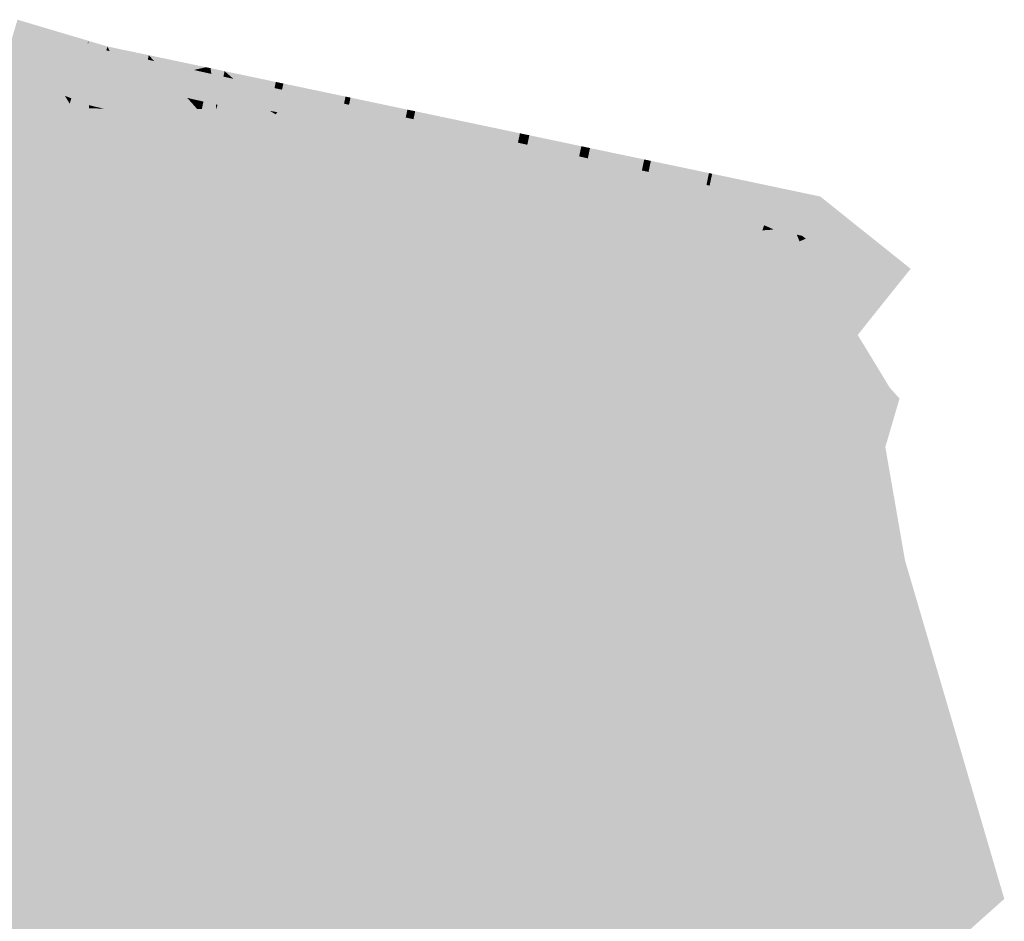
# Model space of a CAD drawing. Header units: metres. Extents: x 31144 to 66544, y 390912 to 402712.
# Tile 36 of 45: x 66262 to 66279, y 402631 to 402647. Entities that reach past the tile are written whole.
import ezdxf

# ---------------------------------------------------------------- set-up
doc = ezdxf.new("R2010")
doc.units = ezdxf.units.M
doc.layers.add('GM-C3D-SURFACE-TIN', color=7, linetype='Continuous')

msp = doc.modelspace()

# ---------------------------------------------------------------- linework, layer by layer
at = {"layer": 'GM-C3D-SURFACE-TIN', "color": 120, "linetype": 'Continuous', "lineweight": -3}
for points in [[(66261.867, 402646.094), (66261.478, 402646.718), (66261.351, 402646.291)], [(66261.867, 402646.094), (66262.161, 402646.515), (66261.478, 402646.718)], [(66261.867, 402646.094), (66262.7, 402646.309), (66262.161, 402646.515)], [(66261.867, 402646.094), (66262.558, 402645.83), (66262.7, 402646.309)], [(66262.718, 402645.768), (66262.7, 402646.309), (66262.558, 402645.83)], [(66262.718, 402645.768), (66262.713, 402646.304), (66262.7, 402646.309)], [(66262.718, 402645.768), (66263.024, 402646.185), (66262.713, 402646.304)], [(66262.718, 402645.768), (66262.881, 402645.706), (66263.024, 402646.185)], [(66262.927, 402645.694), (66263.024, 402646.185), (66262.881, 402645.706)], [(66262.927, 402645.694), (66263.03, 402646.184), (66263.024, 402646.185)], [(66263.36, 402645.597), (66263.03, 402646.184), (66262.927, 402645.694)], [(66263.36, 402645.597), (66263.083, 402646.172), (66263.03, 402646.184)], [(66263.36, 402645.597), (66263.746, 402646.023), (66263.083, 402646.172)], [(66263.36, 402645.597), (66263.643, 402645.534), (66263.746, 402646.023)], [(66264.432, 402645.357), (66263.746, 402646.023), (66263.643, 402645.534)], [(66264.432, 402645.357), (66263.855, 402645.998), (66263.746, 402646.023)], [(66264.432, 402645.357), (66264.548, 402645.843), (66263.855, 402645.998)], [(66264.432, 402645.357), (66264.592, 402645.321), (66264.548, 402645.843)], [(66264.592, 402645.321), (66264.739, 402645.8), (66264.548, 402645.843)], [(66264.592, 402645.321), (66264.636, 402645.311), (66264.739, 402645.8)], [(66264.7, 402645.297), (66264.739, 402645.8), (66264.636, 402645.311)], [(66264.7, 402645.297), (66264.749, 402645.798), (66264.739, 402645.8)], [(66264.7, 402645.297), (66264.817, 402645.783), (66264.749, 402645.798)], [(66264.7, 402645.297), (66264.714, 402645.293), (66264.817, 402645.783)], [(66264.93, 402645.245), (66264.817, 402645.783), (66264.714, 402645.293)], [(66264.93, 402645.245), (66264.852, 402645.775), (66264.817, 402645.783)], [(66264.93, 402645.245), (66265.062, 402645.728), (66264.852, 402645.775)], [(66264.93, 402645.245), (66264.959, 402645.238), (66265.062, 402645.728)], [(66265.371, 402645.146), (66265.062, 402645.728), (66264.959, 402645.238)], [(66265.371, 402645.146), (66265.235, 402645.689), (66265.062, 402645.728)], [(66265.371, 402645.146), (66265.868, 402645.132), (66265.235, 402645.689)], [(66265.868, 402645.132), (66265.951, 402645.528), (66265.235, 402645.689)], [(66265.868, 402645.132), (66265.977, 402645.522), (66265.951, 402645.528)], [(66265.868, 402645.132), (66265.988, 402645.111), (66265.977, 402645.522)], [(66265.988, 402645.111), (66266.071, 402645.502), (66265.977, 402645.522)], [(66265.988, 402645.111), (66266.073, 402645.501), (66266.071, 402645.502)], [(66265.988, 402645.111), (66266, 402645.109), (66266.073, 402645.501)], [(66266, 402645.109), (66266.082, 402645.499), (66266.073, 402645.501)], [(66266, 402645.109), (66266.339, 402645.441), (66266.082, 402645.499)], [(66266, 402645.109), (66267.088, 402644.91), (66266.339, 402645.441)], [(66267.088, 402644.91), (66267.161, 402645.257), (66266.339, 402645.441)], [(66265.371, 402645.146), (66265.419, 402645.118), (66265.971, 402645.071)], [(66265.371, 402645.146), (66265.971, 402645.071), (66265.868, 402645.132)], [(66265.868, 402645.132), (66265.971, 402645.071), (66265.988, 402645.111)], [(66267.088, 402644.91), (66267.184, 402645.252), (66267.161, 402645.257)], [(66267.088, 402644.91), (66267.176, 402644.893), (66267.184, 402645.252)], [(66267.176, 402644.893), (66267.248, 402645.237), (66267.184, 402645.252)], [(66267.176, 402644.893), (66267.526, 402645.175), (66267.248, 402645.237)], [(66267.176, 402644.893), (66268.168, 402644.699), (66267.526, 402645.175)], [(66268.168, 402644.699), (66268.235, 402645.016), (66267.526, 402645.175)], [(66265.419, 402645.118), (66265.83, 402644.877), (66265.971, 402645.071)], [(66265.942, 402644.819), (66265.971, 402645.071), (66265.83, 402644.877)], [(66266.83, 402644.382), (66265.971, 402645.071), (66265.942, 402644.819)], [(66265.971, 402645.071), (66266, 402645.109), (66265.988, 402645.111)], [(66265.971, 402645.071), (66267.088, 402644.91), (66266, 402645.109)], [(66266.83, 402644.382), (66266.965, 402644.582), (66265.971, 402645.071)], [(66265.971, 402645.071), (66266.965, 402644.582), (66267.088, 402644.91)], [(66268.168, 402644.699), (66268.276, 402645.007), (66268.235, 402645.016)], [(66268.168, 402644.699), (66268.304, 402644.671), (66268.276, 402645.007)], [(66268.304, 402644.671), (66268.37, 402644.986), (66268.276, 402645.007)], [(66268.304, 402644.671), (66268.663, 402644.92), (66268.37, 402644.986)], [(66266.965, 402644.582), (66267.176, 402644.893), (66267.088, 402644.91)], [(66266.965, 402644.582), (66267.991, 402644.166), (66267.176, 402644.893)], [(66267.991, 402644.166), (66268.168, 402644.699), (66267.176, 402644.893)], [(66268.304, 402644.671), (66269.233, 402644.477), (66268.663, 402644.92)], [(66269.233, 402644.477), (66269.296, 402644.778), (66268.663, 402644.92)], [(66267.991, 402644.166), (66268.304, 402644.671), (66268.168, 402644.699)], [(66267.991, 402644.166), (66269.044, 402643.825), (66268.304, 402644.671)], [(66269.044, 402643.825), (66269.233, 402644.477), (66268.304, 402644.671)], [(66269.233, 402644.477), (66269.874, 402644.648), (66269.296, 402644.778)], [(66269.233, 402644.477), (66270.188, 402644.578), (66269.874, 402644.648)], [(66266.945, 402644.332), (66266.965, 402644.582), (66266.83, 402644.382)], [(66267.862, 402643.96), (66266.965, 402644.582), (66266.945, 402644.332)], [(66267.862, 402643.96), (66267.991, 402644.166), (66266.965, 402644.582)], [(66269.044, 402643.825), (66270.119, 402643.561), (66269.233, 402644.477)], [(66269.233, 402644.477), (66270.125, 402644.281), (66270.188, 402644.578)], [(66270.119, 402643.561), (66270.125, 402644.281), (66269.233, 402644.477)], [(66270.125, 402644.281), (66270.293, 402644.554), (66270.188, 402644.578)], [(66270.125, 402644.281), (66270.351, 402644.541), (66270.293, 402644.554)], [(66270.125, 402644.281), (66270.289, 402644.244), (66270.351, 402644.541)], [(66270.289, 402644.244), (66270.916, 402644.415), (66270.351, 402644.541)], [(66270.119, 402643.561), (66270.289, 402644.244), (66270.125, 402644.281)], [(66271.189, 402644.034), (66270.916, 402644.415), (66270.289, 402644.244)], [(66271.189, 402644.034), (66271.253, 402644.339), (66270.916, 402644.415)], [(66271.189, 402644.034), (66271.348, 402644.318), (66271.253, 402644.339)], [(66271.34, 402643.998), (66271.348, 402644.318), (66271.189, 402644.034)], [(66271.34, 402643.998), (66271.404, 402644.305), (66271.348, 402644.318)], [(66271.34, 402643.998), (66271.983, 402644.175), (66271.404, 402644.305)], [(66267.981, 402643.918), (66267.991, 402644.166), (66267.862, 402643.96)], [(66268.922, 402643.613), (66267.991, 402644.166), (66267.981, 402643.918)], [(66268.922, 402643.613), (66269.044, 402643.825), (66267.991, 402644.166)], [(66270.119, 402643.561), (66271.21, 402643.375), (66270.289, 402644.244)], [(66271.21, 402643.375), (66271.189, 402644.034), (66270.289, 402644.244)], [(66272.276, 402643.768), (66271.983, 402644.175), (66271.34, 402643.998)], [(66272.276, 402643.768), (66272.345, 402644.094), (66271.983, 402644.175)], [(66272.276, 402643.768), (66272.417, 402644.078), (66272.345, 402644.094)], [(66271.21, 402643.375), (66271.34, 402643.998), (66271.189, 402644.034)], [(66271.21, 402643.375), (66272.276, 402643.768), (66271.34, 402643.998)], [(66272.391, 402643.739), (66272.417, 402644.078), (66272.276, 402643.768)], [(66272.391, 402643.739), (66272.46, 402644.068), (66272.417, 402644.078)], [(66272.391, 402643.739), (66273.08, 402643.929), (66272.46, 402644.068)], [(66273.392, 402643.479), (66273.08, 402643.929), (66272.391, 402643.739)], [(66273.392, 402643.479), (66273.469, 402643.842), (66273.08, 402643.929)], [(66269.043, 402643.579), (66269.044, 402643.825), (66268.922, 402643.613)], [(66270.004, 402643.343), (66269.044, 402643.825), (66269.043, 402643.579)], [(66270.004, 402643.343), (66270.119, 402643.561), (66269.044, 402643.825)], [(66271.21, 402643.375), (66272.312, 402643.269), (66272.276, 402643.768)], [(66272.312, 402643.269), (66272.391, 402643.739), (66272.276, 402643.768)], [(66273.392, 402643.479), (66273.504, 402643.834), (66273.469, 402643.842)], [(66273.447, 402643.465), (66273.504, 402643.834), (66273.392, 402643.479)], [(66273.447, 402643.465), (66273.524, 402643.83), (66273.504, 402643.834)], [(66273.447, 402643.465), (66273.962, 402643.731), (66273.524, 402643.83)], [(66272.312, 402643.269), (66273.392, 402643.479), (66272.391, 402643.739)], [(66274.139, 402643.277), (66273.962, 402643.731), (66273.447, 402643.465)], [(66274.139, 402643.277), (66274.222, 402643.673), (66273.962, 402643.731)], [(66274.139, 402643.277), (66274.444, 402643.623), (66274.222, 402643.673)], [(66274.472, 402643.14), (66274.444, 402643.623), (66274.139, 402643.277)], [(66274.472, 402643.14), (66274.568, 402643.596), (66274.444, 402643.623)], [(66274.472, 402643.14), (66274.629, 402643.582), (66274.568, 402643.596)], [(66274.56, 402643.103), (66274.629, 402643.582), (66274.472, 402643.14)], [(66274.56, 402643.103), (66274.659, 402643.575), (66274.629, 402643.582)], [(66270.128, 402643.317), (66270.119, 402643.561), (66270.004, 402643.343)], [(66271.103, 402643.151), (66271.21, 402643.375), (66270.119, 402643.561)], [(66271.103, 402643.151), (66270.119, 402643.561), (66270.128, 402643.317)], [(66272.312, 402643.269), (66273.419, 402643.242), (66273.392, 402643.479)], [(66273.419, 402643.242), (66273.447, 402643.465), (66273.392, 402643.479)], [(66273.419, 402643.242), (66274.139, 402643.277), (66273.447, 402643.465)], [(66274.635, 402643.068), (66274.659, 402643.575), (66274.56, 402643.103)], [(66274.635, 402643.068), (66274.811, 402643.541), (66274.659, 402643.575)], [(66274.635, 402643.068), (66275.041, 402642.977), (66274.811, 402643.541)], [(66275.041, 402642.977), (66275.348, 402643.421), (66274.811, 402643.541)], [(66275.041, 402642.977), (66275.134, 402642.956), (66275.348, 402643.421)], [(66275.154, 402642.941), (66275.348, 402643.421), (66275.134, 402642.956)], [(66275.154, 402642.941), (66275.467, 402643.331), (66275.348, 402643.421)], [(66271.228, 402643.133), (66271.21, 402643.375), (66271.103, 402643.151)], [(66272.213, 402643.038), (66272.312, 402643.269), (66271.21, 402643.375)], [(66272.213, 402643.038), (66271.21, 402643.375), (66271.228, 402643.133)], [(66272.338, 402643.029), (66272.312, 402643.269), (66272.213, 402643.038)], [(66273.327, 402643.005), (66273.419, 402643.242), (66272.312, 402643.269)], [(66273.327, 402643.005), (66272.312, 402643.269), (66272.338, 402643.029)], [(66273.453, 402643.004), (66273.419, 402643.242), (66273.327, 402643.005)], [(66273.453, 402643.004), (66274.139, 402643.277), (66273.419, 402643.242)], [(66273.453, 402643.004), (66274.097, 402643.036), (66274.139, 402643.277)], [(66274.442, 402643.052), (66274.139, 402643.277), (66274.097, 402643.036)], [(66274.442, 402643.052), (66274.472, 402643.14), (66274.139, 402643.277)], [(66275.165, 402642.933), (66275.467, 402643.331), (66275.154, 402642.941)], [(66275.165, 402642.933), (66275.531, 402643.283), (66275.467, 402643.331)], [(66275.199, 402642.907), (66275.531, 402643.283), (66275.165, 402642.933)], [(66275.199, 402642.907), (66275.726, 402643.137), (66275.531, 402643.283)], [(66274.49, 402643.055), (66274.472, 402643.14), (66274.442, 402643.052)], [(66274.567, 402643.06), (66274.56, 402643.103), (66274.472, 402643.14)], [(66274.567, 402643.06), (66274.472, 402643.14), (66274.49, 402643.055)], [(66274.606, 402643.065), (66274.56, 402643.103), (66274.567, 402643.06)], [(66274.635, 402643.068), (66274.56, 402643.103), (66274.606, 402643.065)], [(66275.199, 402642.907), (66275.819, 402643.067), (66275.726, 402643.137)], [(66275.199, 402642.907), (66275.507, 402642.676), (66275.819, 402643.067)], [(66275.822, 402642.441), (66275.819, 402643.067), (66275.507, 402642.676)], [(66275.822, 402642.441), (66276.711, 402642.398), (66275.819, 402643.067)], [(66275.822, 402642.441), (66276.6, 402641.856), (66276.913, 402642.247)], [(66275.822, 402642.441), (66276.913, 402642.247), (66276.711, 402642.398)]]:
    msp.add_solid(points, dxfattribs=at)
at = {"layer": 'GM-C3D-SURFACE-TIN', "color": 110, "linetype": 'Continuous', "lineweight": -3}
for points in [[(66262.161, 402646.515), (66262.7, 402646.309), (66262.713, 402646.351)], [(66262.713, 402646.304), (66262.713, 402646.351), (66262.7, 402646.309)], [(66262.713, 402646.304), (66263.044, 402646.252), (66262.713, 402646.351)], [(66262.713, 402646.304), (66263.024, 402646.185), (66263.044, 402646.252)], [(66263.03, 402646.184), (66263.044, 402646.252), (66263.024, 402646.185)], [(66263.083, 402646.172), (66263.044, 402646.252), (66263.03, 402646.184)], [(66263.083, 402646.172), (66263.763, 402646.101), (66263.044, 402646.252)], [(66263.083, 402646.172), (66263.746, 402646.023), (66263.763, 402646.101)], [(66263.855, 402645.998), (66263.763, 402646.101), (66263.746, 402646.023)], [(66263.855, 402645.998), (66264.54, 402645.937), (66263.763, 402646.101)], [(66263.855, 402645.998), (66264.548, 402645.843), (66264.54, 402645.937)], [(66264.548, 402645.843), (66264.758, 402645.891), (66264.54, 402645.937)], [(66264.548, 402645.843), (66264.739, 402645.8), (66264.758, 402645.891)], [(66264.749, 402645.798), (66264.758, 402645.891), (66264.739, 402645.8)], [(66264.749, 402645.798), (66264.837, 402645.875), (66264.758, 402645.891)], [(66264.749, 402645.798), (66264.817, 402645.783), (66264.837, 402645.875)], [(66264.852, 402645.775), (66264.837, 402645.875), (66264.817, 402645.783)], [(66264.852, 402645.775), (66265.082, 402645.823), (66264.837, 402645.875)], [(66264.852, 402645.775), (66265.062, 402645.728), (66265.082, 402645.823)], [(66265.235, 402645.689), (66265.082, 402645.823), (66265.062, 402645.728)], [(66265.235, 402645.689), (66265.974, 402645.635), (66265.082, 402645.823)], [(66265.235, 402645.689), (66265.951, 402645.528), (66265.974, 402645.635)], [(66265.977, 402645.522), (66265.974, 402645.635), (66265.951, 402645.528)], [(66265.977, 402645.522), (66266.093, 402645.61), (66265.974, 402645.635)], [(66265.977, 402645.522), (66266.071, 402645.502), (66266.093, 402645.61)], [(66266.073, 402645.501), (66266.093, 402645.61), (66266.071, 402645.502)], [(66266.073, 402645.501), (66266.105, 402645.608), (66266.093, 402645.61)], [(66266.073, 402645.501), (66266.082, 402645.499), (66266.105, 402645.608)], [(66266.339, 402645.441), (66266.105, 402645.608), (66266.082, 402645.499)], [(66266.339, 402645.441), (66267.187, 402645.38), (66266.105, 402645.608)], [(66266.339, 402645.441), (66267.161, 402645.257), (66267.187, 402645.38)], [(66267.184, 402645.252), (66267.187, 402645.38), (66267.161, 402645.257)], [(66267.184, 402645.252), (66267.274, 402645.362), (66267.187, 402645.38)], [(66267.184, 402645.252), (66267.248, 402645.237), (66267.274, 402645.362)], [(66267.526, 402645.175), (66267.274, 402645.362), (66267.248, 402645.237)], [(66267.526, 402645.175), (66268.264, 402645.153), (66267.274, 402645.362)], [(66267.526, 402645.175), (66268.235, 402645.016), (66268.264, 402645.153)], [(66268.276, 402645.007), (66268.264, 402645.153), (66268.235, 402645.016)], [(66268.276, 402645.007), (66268.4, 402645.125), (66268.264, 402645.153)], [(66268.276, 402645.007), (66268.37, 402644.986), (66268.4, 402645.125)], [(66268.663, 402644.92), (66268.4, 402645.125), (66268.37, 402644.986)], [(66268.663, 402644.92), (66269.328, 402644.929), (66268.4, 402645.125)], [(66268.663, 402644.92), (66269.296, 402644.778), (66269.328, 402644.929)], [(66269.296, 402644.778), (66270.222, 402644.741), (66269.328, 402644.929)], [(66269.296, 402644.778), (66269.874, 402644.648), (66270.222, 402644.741)], [(66270.188, 402644.578), (66270.222, 402644.741), (66269.874, 402644.648)], [(66270.188, 402644.578), (66270.386, 402644.707), (66270.222, 402644.741)], [(66270.188, 402644.578), (66270.293, 402644.554), (66270.386, 402644.707)], [(66270.351, 402644.541), (66270.386, 402644.707), (66270.293, 402644.554)], [(66270.351, 402644.541), (66271.291, 402644.516), (66270.386, 402644.707)], [(66270.351, 402644.541), (66270.916, 402644.415), (66271.291, 402644.516)], [(66270.916, 402644.415), (66271.253, 402644.339), (66271.291, 402644.516)], [(66271.253, 402644.339), (66271.442, 402644.484), (66271.291, 402644.516)], [(66271.253, 402644.339), (66271.348, 402644.318), (66271.442, 402644.484)], [(66271.348, 402644.318), (66271.404, 402644.305), (66271.442, 402644.484)], [(66271.404, 402644.305), (66272.385, 402644.286), (66271.442, 402644.484)], [(66271.404, 402644.305), (66271.983, 402644.175), (66272.385, 402644.286)], [(66271.983, 402644.175), (66272.345, 402644.094), (66272.385, 402644.286)], [(66272.345, 402644.094), (66272.501, 402644.261), (66272.385, 402644.286)], [(66272.345, 402644.094), (66272.417, 402644.078), (66272.501, 402644.261)], [(66272.417, 402644.078), (66272.46, 402644.068), (66272.501, 402644.261)], [(66272.46, 402644.068), (66273.512, 402644.049), (66272.501, 402644.261)], [(66272.46, 402644.068), (66273.08, 402643.929), (66273.512, 402644.049)], [(66273.08, 402643.929), (66273.469, 402643.842), (66273.512, 402644.049)], [(66273.469, 402643.842), (66273.568, 402644.037), (66273.512, 402644.049)], [(66273.469, 402643.842), (66273.504, 402643.834), (66273.568, 402644.037)], [(66273.504, 402643.834), (66273.524, 402643.83), (66273.568, 402644.037)], [(66273.524, 402643.83), (66274.268, 402643.89), (66273.568, 402644.037)], [(66273.524, 402643.83), (66273.962, 402643.731), (66274.268, 402643.89)], [(66273.962, 402643.731), (66274.222, 402643.673), (66274.268, 402643.89)], [(66274.222, 402643.673), (66274.614, 402643.817), (66274.268, 402643.89)], [(66274.222, 402643.673), (66274.444, 402643.623), (66274.614, 402643.817)], [(66274.444, 402643.623), (66274.568, 402643.596), (66274.614, 402643.817)], [(66274.568, 402643.596), (66274.706, 402643.797), (66274.614, 402643.817)], [(66274.568, 402643.596), (66274.629, 402643.582), (66274.706, 402643.797)], [(66274.629, 402643.582), (66274.659, 402643.575), (66274.706, 402643.797)], [(66274.659, 402643.575), (66274.811, 402643.541), (66274.706, 402643.797)], [(66274.811, 402643.541), (66275.449, 402643.641), (66274.706, 402643.797)], [(66274.811, 402643.541), (66275.348, 402643.421), (66275.449, 402643.641)], [(66275.467, 402643.331), (66275.449, 402643.641), (66275.348, 402643.421)], [(66275.467, 402643.331), (66275.611, 402643.512), (66275.449, 402643.641)], [(66275.531, 402643.283), (66275.611, 402643.512), (66275.467, 402643.331)], [(66275.531, 402643.283), (66275.697, 402643.443), (66275.611, 402643.512)], [(66275.726, 402643.137), (66275.697, 402643.443), (66275.531, 402643.283)], [(66275.726, 402643.137), (66275.955, 402643.236), (66275.697, 402643.443)], [(66275.726, 402643.137), (66275.819, 402643.067), (66275.955, 402643.236)], [(66276.711, 402642.398), (66275.955, 402643.236), (66275.819, 402643.067)], [(66276.711, 402642.398), (66277.022, 402642.383), (66275.955, 402643.236)], [(66276.711, 402642.398), (66276.913, 402642.247), (66277.022, 402642.383)]]:
    msp.add_solid(points, dxfattribs=at)
at = {"layer": 'GM-C3D-SURFACE-TIN', "color": 130, "linetype": 'Continuous', "lineweight": -3}
for points in [[(66262.302, 402645.394), (66261.351, 402646.291), (66261.208, 402645.812)], [(66262.302, 402645.394), (66261.867, 402646.094), (66261.351, 402646.291)], [(66262.302, 402645.394), (66262.558, 402645.83), (66261.867, 402646.094)], [(66262.302, 402645.394), (66262.415, 402645.35), (66262.558, 402645.83)], [(66262.723, 402645.232), (66262.558, 402645.83), (66262.415, 402645.35)], [(66262.723, 402645.232), (66262.718, 402645.768), (66262.558, 402645.83)], [(66262.723, 402645.232), (66262.881, 402645.706), (66262.718, 402645.768)], [(66262.723, 402645.232), (66262.739, 402645.227), (66262.881, 402645.706)], [(66262.824, 402645.205), (66262.881, 402645.706), (66262.739, 402645.227)], [(66262.824, 402645.205), (66262.927, 402645.694), (66262.881, 402645.706)], [(66262.972, 402645.172), (66262.927, 402645.694), (66262.824, 402645.205)], [(66262.972, 402645.172), (66263.36, 402645.597), (66262.927, 402645.694)], [(66262.972, 402645.172), (66263.567, 402645.169), (66263.36, 402645.597)], [(66263.567, 402645.169), (66263.643, 402645.534), (66263.36, 402645.597)], [(66263.567, 402645.169), (66264.432, 402645.357), (66263.643, 402645.534)], [(66263.567, 402645.169), (66264.605, 402645.164), (66264.432, 402645.357)], [(66264.605, 402645.164), (66264.592, 402645.321), (66264.432, 402645.357)], [(66264.605, 402645.164), (66264.636, 402645.311), (66264.592, 402645.321)], [(66264.605, 402645.164), (66264.7, 402645.297), (66264.636, 402645.311)], [(66264.605, 402645.164), (66264.687, 402645.163), (66264.7, 402645.297)], [(66264.687, 402645.163), (66264.714, 402645.293), (66264.7, 402645.297)], [(66264.687, 402645.163), (66264.93, 402645.245), (66264.714, 402645.293)], [(66262.972, 402645.172), (66263.193, 402645.029), (66263.567, 402645.169)], [(66263.613, 402644.759), (66263.567, 402645.169), (66263.193, 402645.029)], [(66263.613, 402644.759), (66264.605, 402645.164), (66263.567, 402645.169)], [(66263.613, 402644.759), (66264.13, 402644.426), (66264.605, 402645.164)], [(66264.13, 402644.426), (66264.687, 402645.163), (66264.605, 402645.164)], [(66264.13, 402644.426), (66264.156, 402644.409), (66264.687, 402645.163)], [(66264.663, 402644.105), (66264.687, 402645.163), (66264.156, 402644.409)], [(66264.663, 402644.105), (66264.942, 402645.158), (66264.687, 402645.163)], [(66264.663, 402644.105), (66264.768, 402644.041), (66264.942, 402645.158)], [(66264.687, 402645.163), (66264.942, 402645.158), (66264.93, 402645.245)], [(66264.768, 402644.041), (66265.419, 402645.118), (66264.942, 402645.158)], [(66264.942, 402645.158), (66264.959, 402645.238), (66264.93, 402645.245)], [(66264.942, 402645.158), (66265.371, 402645.146), (66264.959, 402645.238)], [(66264.942, 402645.158), (66265.419, 402645.118), (66265.371, 402645.146)], [(66264.768, 402644.041), (66265.83, 402644.877), (66265.419, 402645.118)], [(66264.768, 402644.041), (66265.088, 402643.854), (66265.83, 402644.877)], [(66265.788, 402643.492), (66265.83, 402644.877), (66265.088, 402643.854)], [(66265.788, 402643.492), (66265.942, 402644.819), (66265.83, 402644.877)], [(66266.121, 402643.328), (66265.942, 402644.819), (66265.788, 402643.492)], [(66266.121, 402643.328), (66266.83, 402644.382), (66265.942, 402644.819)], [(66266.844, 402643.014), (66266.83, 402644.382), (66266.121, 402643.328)], [(66266.844, 402643.014), (66266.945, 402644.332), (66266.83, 402644.382)], [(66267.188, 402642.875), (66266.945, 402644.332), (66266.844, 402643.014)], [(66267.188, 402642.875), (66267.862, 402643.96), (66266.945, 402644.332)], [(66267.93, 402642.61), (66267.862, 402643.96), (66267.188, 402642.875)], [(66267.93, 402642.61), (66267.981, 402643.918), (66267.862, 402643.96)], [(66268.283, 402642.496), (66267.981, 402643.918), (66267.93, 402642.61)], [(66268.283, 402642.496), (66268.922, 402643.613), (66267.981, 402643.918)], [(66269.042, 402642.282), (66268.922, 402643.613), (66268.283, 402642.496)], [(66269.042, 402642.282), (66269.043, 402643.579), (66268.922, 402643.613)], [(66269.402, 402642.193), (66269.043, 402643.579), (66269.042, 402642.282)], [(66269.402, 402642.193), (66270.004, 402643.343), (66269.043, 402643.579)], [(66270.173, 402642.031), (66270.004, 402643.343), (66269.402, 402642.193)], [(66270.173, 402642.031), (66270.128, 402643.317), (66270.004, 402643.343)], [(66270.539, 402641.969), (66271.103, 402643.151), (66270.128, 402643.317)], [(66270.539, 402641.969), (66270.128, 402643.317), (66270.173, 402642.031)], [(66271.32, 402641.859), (66271.103, 402643.151), (66270.539, 402641.969)], [(66271.32, 402641.859), (66271.228, 402643.133), (66271.103, 402643.151)], [(66271.689, 402641.824), (66272.213, 402643.038), (66271.228, 402643.133)], [(66271.689, 402641.824), (66271.228, 402643.133), (66271.32, 402641.859)], [(66275.337, 402642.464), (66274.635, 402643.068), (66274.606, 402643.065)], [(66275.089, 402642.86), (66275.041, 402642.977), (66274.635, 402643.068)], [(66275.337, 402642.464), (66275.089, 402642.86), (66274.635, 402643.068)], [(66272.475, 402641.767), (66272.213, 402643.038), (66271.689, 402641.824)], [(66272.475, 402641.767), (66272.338, 402643.029), (66272.213, 402643.038)], [(66272.846, 402641.758), (66273.327, 402643.005), (66272.338, 402643.029)], [(66272.846, 402641.758), (66272.338, 402643.029), (66272.475, 402641.767)], [(66273.634, 402641.754), (66273.327, 402643.005), (66272.846, 402641.758)], [(66273.634, 402641.754), (66273.453, 402643.004), (66273.327, 402643.005)], [(66273.634, 402641.754), (66274.097, 402643.036), (66273.453, 402643.004)], [(66273.634, 402641.754), (66273.875, 402641.765), (66274.097, 402643.036)], [(66274.005, 402641.772), (66274.097, 402643.036), (66273.875, 402641.765)], [(66274.762, 402641.819), (66274.442, 402643.052), (66274.005, 402641.772)], [(66274.005, 402641.772), (66274.442, 402643.052), (66274.097, 402643.036)], [(66274.762, 402641.819), (66274.49, 402643.055), (66274.442, 402643.052)], [(66274.791, 402641.821), (66274.567, 402643.06), (66274.49, 402643.055)], [(66274.791, 402641.821), (66274.49, 402643.055), (66274.762, 402641.819)], [(66275.16, 402641.866), (66274.606, 402643.065), (66274.567, 402643.06)], [(66275.16, 402641.866), (66274.567, 402643.06), (66274.791, 402641.821)], [(66275.16, 402641.866), (66275.337, 402642.464), (66274.606, 402643.065)], [(66275.089, 402642.86), (66275.134, 402642.956), (66275.041, 402642.977)], [(66275.089, 402642.86), (66275.154, 402642.941), (66275.134, 402642.956)], [(66275.089, 402642.86), (66275.165, 402642.933), (66275.154, 402642.941)], [(66275.089, 402642.86), (66275.199, 402642.907), (66275.165, 402642.933)], [(66275.337, 402642.464), (66275.199, 402642.907), (66275.089, 402642.86)], [(66275.337, 402642.464), (66275.507, 402642.676), (66275.199, 402642.907)], [(66275.337, 402642.464), (66275.822, 402642.441), (66275.507, 402642.676)], [(66275.667, 402641.932), (66275.337, 402642.464), (66275.16, 402641.866)], [(66275.667, 402641.932), (66275.822, 402642.441), (66275.337, 402642.464)], [(66275.667, 402641.932), (66276.6, 402641.856), (66275.822, 402642.441)], [(66275.667, 402641.932), (66276.288, 402641.466), (66276.6, 402641.856)]]:
    msp.add_solid(points, dxfattribs=at)
at = {"layer": 'GM-C3D-SURFACE-TIN', "color": 140, "linetype": 'Continuous', "lineweight": -3}
for points in [[(66261.132, 402645.554), (66262.302, 402645.394), (66261.208, 402645.812)], [(66260.763, 402645.103), (66262.313, 402644.701), (66260.904, 402645.608)], [(66260.904, 402645.608), (66262.313, 402644.701), (66261.132, 402645.554)], [(66262.313, 402644.701), (66262.387, 402645.257), (66261.132, 402645.554)], [(66261.132, 402645.554), (66262.387, 402645.257), (66262.302, 402645.394)], [(66262.387, 402645.257), (66262.415, 402645.35), (66262.302, 402645.394)], [(66262.387, 402645.257), (66262.723, 402645.232), (66262.415, 402645.35)], [(66262.313, 402644.701), (66262.724, 402645.177), (66262.387, 402645.257)], [(66262.313, 402644.701), (66262.817, 402645.173), (66262.724, 402645.177)], [(66262.313, 402644.701), (66262.972, 402645.172), (66262.817, 402645.173)], [(66262.313, 402644.701), (66263.193, 402645.029), (66262.972, 402645.172)], [(66262.387, 402645.257), (66262.724, 402645.177), (66262.723, 402645.232)], [(66262.724, 402645.177), (66262.739, 402645.227), (66262.723, 402645.232)], [(66262.724, 402645.177), (66262.824, 402645.205), (66262.739, 402645.227)], [(66262.724, 402645.177), (66262.817, 402645.173), (66262.824, 402645.205)], [(66262.817, 402645.173), (66262.972, 402645.172), (66262.824, 402645.205)], [(66260.763, 402645.103), (66261.82, 402644.422), (66262.313, 402644.701)], [(66262.313, 402644.701), (66263.613, 402644.759), (66263.193, 402645.029)], [(66261.82, 402644.422), (66262.394, 402644.053), (66262.313, 402644.701)], [(66262.313, 402644.701), (66263.722, 402643.793), (66263.613, 402644.759)], [(66262.394, 402644.053), (66263.722, 402643.793), (66262.313, 402644.701)], [(66263.722, 402643.793), (66264.13, 402644.426), (66263.613, 402644.759)], [(66263.722, 402643.793), (66264.156, 402644.409), (66264.13, 402644.426)], [(66263.722, 402643.793), (66264.663, 402644.105), (66264.156, 402644.409)], [(66263.722, 402643.793), (66264.643, 402643.24), (66264.663, 402644.105)], [(66264.643, 402643.24), (66264.768, 402644.041), (66264.663, 402644.105)], [(66262.394, 402644.053), (66263.451, 402643.372), (66263.722, 402643.793)], [(66264.643, 402643.24), (66265.088, 402643.854), (66264.768, 402644.041)], [(66263.451, 402643.372), (66263.621, 402643.268), (66263.722, 402643.793)], [(66264.311, 402642.853), (66263.722, 402643.793), (66263.621, 402643.268)], [(66264.311, 402642.853), (66264.643, 402643.24), (66263.722, 402643.793)], [(66264.643, 402643.24), (66265.788, 402643.492), (66265.088, 402643.854)], [(66264.643, 402643.24), (66265.696, 402642.696), (66265.788, 402643.492)], [(66265.696, 402642.696), (66266.121, 402643.328), (66265.788, 402643.492)], [(66264.311, 402642.853), (66264.585, 402642.703), (66264.643, 402643.24)], [(66265.375, 402642.294), (66264.643, 402643.24), (66264.585, 402642.703)], [(66265.375, 402642.294), (66265.696, 402642.696), (66264.643, 402643.24)], [(66265.696, 402642.696), (66266.844, 402643.014), (66266.121, 402643.328)], [(66265.696, 402642.696), (66266.783, 402642.223), (66266.844, 402643.014)], [(66266.783, 402642.223), (66267.188, 402642.875), (66266.844, 402643.014)], [(66266.783, 402642.223), (66267.93, 402642.61), (66267.188, 402642.875)], [(66265.375, 402642.294), (66265.659, 402642.162), (66265.696, 402642.696)], [(66266.474, 402641.808), (66265.696, 402642.696), (66265.659, 402642.162)], [(66266.474, 402641.808), (66266.783, 402642.223), (66265.696, 402642.696)], [(66266.783, 402642.223), (66267.9, 402641.826), (66267.93, 402642.61)], [(66267.9, 402641.826), (66268.283, 402642.496), (66267.93, 402642.61)], [(66267.9, 402641.826), (66269.042, 402642.282), (66268.283, 402642.496)], [(66266.474, 402641.808), (66266.766, 402641.695), (66266.783, 402642.223)], [(66267.603, 402641.396), (66266.783, 402642.223), (66266.766, 402641.695)], [(66267.603, 402641.396), (66267.9, 402641.826), (66266.783, 402642.223)], [(66267.9, 402641.826), (66269.041, 402641.504), (66269.042, 402642.282)], [(66269.041, 402641.504), (66269.402, 402642.193), (66269.042, 402642.282)], [(66269.041, 402641.504), (66270.173, 402642.031), (66269.402, 402642.193)], [(66269.041, 402641.504), (66270.201, 402641.26), (66270.173, 402642.031)], [(66270.201, 402641.26), (66270.539, 402641.969), (66270.173, 402642.031)], [(66270.201, 402641.26), (66271.32, 402641.859), (66270.539, 402641.969)], [(66274.926, 402641.078), (66276.101, 402641.231), (66275.667, 402641.932)], [(66274.926, 402641.078), (66275.667, 402641.932), (66275.16, 402641.866)], [(66276.101, 402641.231), (66276.288, 402641.466), (66275.667, 402641.932)], [(66267.603, 402641.396), (66267.901, 402641.302), (66267.9, 402641.826)], [(66268.757, 402641.06), (66269.041, 402641.504), (66267.9, 402641.826)], [(66268.757, 402641.06), (66267.9, 402641.826), (66267.901, 402641.302)], [(66270.201, 402641.26), (66271.375, 402641.095), (66271.32, 402641.859)], [(66271.375, 402641.095), (66271.689, 402641.824), (66271.32, 402641.859)], [(66271.375, 402641.095), (66272.475, 402641.767), (66271.689, 402641.824)], [(66271.375, 402641.095), (66272.557, 402641.009), (66272.475, 402641.767)], [(66272.557, 402641.009), (66272.846, 402641.758), (66272.475, 402641.767)], [(66272.557, 402641.009), (66273.634, 402641.754), (66272.846, 402641.758)], [(66272.557, 402641.009), (66273.742, 402641.003), (66273.634, 402641.754)], [(66273.742, 402641.003), (66273.875, 402641.765), (66273.634, 402641.754)], [(66273.742, 402641.003), (66274.926, 402641.078), (66274.762, 402641.819)], [(66273.742, 402641.003), (66274.762, 402641.819), (66274.005, 402641.772)], [(66273.742, 402641.003), (66274.005, 402641.772), (66273.875, 402641.765)], [(66274.926, 402641.078), (66274.791, 402641.821), (66274.762, 402641.819)], [(66274.926, 402641.078), (66275.16, 402641.866), (66274.791, 402641.821)], [(66268.757, 402641.06), (66269.061, 402640.985), (66269.041, 402641.504)], [(66269.931, 402640.802), (66270.201, 402641.26), (66269.041, 402641.504)], [(66269.931, 402640.802), (66269.041, 402641.504), (66269.061, 402640.985)], [(66269.931, 402640.802), (66270.239, 402640.746), (66270.201, 402641.26)], [(66271.119, 402640.622), (66271.375, 402641.095), (66270.201, 402641.26)], [(66271.119, 402640.622), (66270.201, 402641.26), (66270.239, 402640.746)], [(66275.911, 402640.7), (66276.101, 402641.231), (66274.926, 402641.078)], [(66275.911, 402640.7), (66276.221, 402640.743), (66276.101, 402641.231)], [(66276.38, 402640.773), (66276.101, 402641.231), (66276.221, 402640.743)], [(66271.119, 402640.622), (66271.43, 402640.586), (66271.375, 402641.095)], [(66272.316, 402640.522), (66272.557, 402641.009), (66271.375, 402641.095)], [(66272.316, 402640.522), (66271.375, 402641.095), (66271.43, 402640.586)], [(66272.316, 402640.522), (66272.629, 402640.506), (66272.557, 402641.009)], [(66273.518, 402640.501), (66273.742, 402641.003), (66272.557, 402641.009)], [(66273.518, 402640.501), (66272.557, 402641.009), (66272.629, 402640.506)], [(66274.718, 402640.561), (66274.926, 402641.078), (66273.742, 402641.003)], [(66274.718, 402640.561), (66275.03, 402640.584), (66274.926, 402641.078)], [(66275.911, 402640.7), (66274.926, 402641.078), (66275.03, 402640.584)], [(66273.518, 402640.501), (66273.831, 402640.505), (66273.742, 402641.003)], [(66274.718, 402640.561), (66273.742, 402641.003), (66273.831, 402640.505)]]:
    msp.add_solid(points, dxfattribs=at)
at = {"layer": 'GM-C3D-SURFACE-TIN', "color": 150, "linetype": 'Continuous', "lineweight": -3}
for points in [[(66260.409, 402643.84), (66261.82, 402644.422), (66260.763, 402645.103)], [(66260.409, 402643.84), (66260.586, 402643.727), (66261.82, 402644.422)], [(66260.586, 402643.727), (66262.394, 402644.053), (66261.82, 402644.422)], [(66260.586, 402643.727), (66262.596, 402642.432), (66262.394, 402644.053)], [(66262.596, 402642.432), (66263.451, 402643.372), (66262.394, 402644.053)], [(66262.596, 402642.432), (66262.773, 402642.318), (66263.451, 402643.372)], [(66262.773, 402642.318), (66263.621, 402643.268), (66263.451, 402643.372)], [(66262.773, 402642.318), (66263.366, 402641.953), (66263.621, 402643.268)], [(66263.481, 402641.884), (66263.621, 402643.268), (66263.366, 402641.953)], [(66263.481, 402641.884), (66264.311, 402642.853), (66263.621, 402643.268)], [(66263.481, 402641.884), (66264.585, 402642.703), (66264.311, 402642.853)], [(66263.481, 402641.884), (66264.442, 402641.36), (66264.585, 402642.703)], [(66264.574, 402641.292), (66264.585, 402642.703), (66264.442, 402641.36)], [(66264.574, 402641.292), (66265.375, 402642.294), (66264.585, 402642.703)], [(66264.574, 402641.292), (66265.659, 402642.162), (66265.375, 402642.294)], [(66264.574, 402641.292), (66265.567, 402640.83), (66265.659, 402642.162)], [(66265.703, 402640.771), (66265.659, 402642.162), (66265.567, 402640.83)], [(66265.703, 402640.771), (66266.474, 402641.808), (66265.659, 402642.162)], [(66265.703, 402640.771), (66266.766, 402641.695), (66266.474, 402641.808)], [(66265.703, 402640.771), (66266.723, 402640.373), (66266.766, 402641.695)], [(66266.862, 402640.323), (66266.766, 402641.695), (66266.723, 402640.373)], [(66266.862, 402640.323), (66267.603, 402641.396), (66266.766, 402641.695)], [(66266.862, 402640.323), (66267.901, 402641.302), (66267.603, 402641.396)], [(66266.862, 402640.323), (66267.906, 402639.992), (66267.901, 402641.302)], [(66268.048, 402639.952), (66268.757, 402641.06), (66267.901, 402641.302)], [(66268.048, 402639.952), (66267.901, 402641.302), (66267.906, 402639.992)], [(66268.048, 402639.952), (66269.061, 402640.985), (66268.757, 402641.06)], [(66268.048, 402639.952), (66269.111, 402639.688), (66269.061, 402640.985)], [(66269.256, 402639.657), (66269.931, 402640.802), (66269.061, 402640.985)], [(66269.256, 402639.657), (66269.061, 402640.985), (66269.111, 402639.688)], [(66269.256, 402639.657), (66270.239, 402640.746), (66269.931, 402640.802)], [(66269.256, 402639.657), (66270.333, 402639.461), (66270.239, 402640.746)], [(66270.48, 402639.441), (66271.119, 402640.622), (66270.239, 402640.746)], [(66270.48, 402639.441), (66270.239, 402640.746), (66270.333, 402639.461)], [(66275.438, 402639.371), (66275.911, 402640.7), (66275.03, 402640.584)], [(66275.438, 402639.371), (66276.522, 402639.523), (66276.221, 402640.743)], [(66275.438, 402639.371), (66276.221, 402640.743), (66275.911, 402640.7)], [(66276.601, 402639.538), (66276.38, 402640.773), (66276.221, 402640.743)], [(66276.601, 402639.538), (66276.221, 402640.743), (66276.522, 402639.523)], [(66276.601, 402639.538), (66276.656, 402640.317), (66276.38, 402640.773)], [(66270.48, 402639.441), (66271.43, 402640.586), (66271.119, 402640.622)], [(66270.48, 402639.441), (66271.567, 402639.314), (66271.43, 402640.586)], [(66271.715, 402639.303), (66272.316, 402640.522), (66271.43, 402640.586)], [(66271.715, 402639.303), (66271.43, 402640.586), (66271.567, 402639.314)], [(66271.715, 402639.303), (66272.629, 402640.506), (66272.316, 402640.522)], [(66271.715, 402639.303), (66272.808, 402639.247), (66272.629, 402640.506)], [(66272.957, 402639.246), (66273.518, 402640.501), (66272.629, 402640.506)], [(66272.957, 402639.246), (66272.629, 402640.506), (66272.808, 402639.247)], [(66272.957, 402639.246), (66274.051, 402639.259), (66273.831, 402640.505)], [(66272.957, 402639.246), (66273.831, 402640.505), (66273.518, 402640.501)], [(66274.199, 402639.268), (66274.718, 402640.561), (66273.831, 402640.505)], [(66274.199, 402639.268), (66273.831, 402640.505), (66274.051, 402639.259)], [(66274.199, 402639.268), (66275.291, 402639.352), (66275.03, 402640.584)], [(66274.199, 402639.268), (66275.03, 402640.584), (66274.718, 402640.561)], [(66275.438, 402639.371), (66275.03, 402640.584), (66275.291, 402639.352)], [(66276.652, 402639.52), (66276.656, 402640.317), (66276.601, 402639.538)], [(66276.652, 402639.52), (66276.829, 402640.124), (66276.656, 402640.317)]]:
    msp.add_solid(points, dxfattribs=at)
at = {"layer": 'GM-C3D-SURFACE-TIN', "color": 160, "linetype": 'Continuous', "lineweight": -3}
for points in [[(66259.256, 402641.906), (66262.637, 402642.108), (66260.339, 402643.587)], [(66262.637, 402642.108), (66260.586, 402643.727), (66260.339, 402643.587)], [(66262.637, 402642.108), (66262.596, 402642.432), (66260.586, 402643.727)], [(66262.637, 402642.108), (66262.773, 402642.318), (66262.596, 402642.432)], [(66263.315, 402641.69), (66262.773, 402642.318), (66262.637, 402642.108)], [(66263.315, 402641.69), (66263.366, 402641.953), (66262.773, 402642.318)], [(66259.256, 402641.906), (66261.554, 402640.426), (66262.637, 402642.108)], [(66261.554, 402640.426), (66261.794, 402640.274), (66262.637, 402642.108)], [(66261.794, 402640.274), (66263.315, 402641.69), (66262.637, 402642.108)], [(66259.256, 402641.906), (66260.834, 402615.491), (66263.061, 402617.481)], [(66261.554, 402640.426), (66259.256, 402641.906), (66263.061, 402617.481)], [(66263.315, 402641.69), (66263.481, 402641.884), (66263.366, 402641.953)], [(66264.414, 402641.091), (66263.481, 402641.884), (66263.315, 402641.69)], [(66264.414, 402641.091), (66264.442, 402641.36), (66263.481, 402641.884)], [(66261.794, 402640.274), (66262.929, 402639.611), (66263.315, 402641.69)], [(66262.929, 402639.611), (66264.414, 402641.091), (66263.315, 402641.69)], [(66264.414, 402641.091), (66264.574, 402641.292), (66264.442, 402641.36)], [(66265.548, 402640.563), (66264.574, 402641.292), (66264.414, 402641.091)], [(66265.548, 402640.563), (66265.567, 402640.83), (66264.574, 402641.292)], [(66262.929, 402639.611), (66264.102, 402639.019), (66264.414, 402641.091)], [(66264.102, 402639.019), (66265.548, 402640.563), (66264.414, 402641.091)], [(66265.548, 402640.563), (66265.703, 402640.771), (66265.567, 402640.83)], [(66266.714, 402640.109), (66265.703, 402640.771), (66265.548, 402640.563)], [(66266.714, 402640.109), (66266.723, 402640.373), (66265.703, 402640.771)], [(66264.102, 402639.019), (66265.308, 402638.5), (66265.548, 402640.563)], [(66265.308, 402638.5), (66266.714, 402640.109), (66265.548, 402640.563)], [(66261.794, 402640.274), (66261.554, 402640.426), (66263.061, 402617.481)], [(66266.714, 402640.109), (66266.862, 402640.323), (66266.723, 402640.373)], [(66261.794, 402640.274), (66263.061, 402617.481), (66265.288, 402619.472)], [(66262.929, 402639.611), (66261.794, 402640.274), (66265.288, 402619.472)], [(66267.907, 402639.73), (66266.862, 402640.323), (66266.714, 402640.109)], [(66267.907, 402639.73), (66267.906, 402639.992), (66266.862, 402640.323)], [(66265.308, 402638.5), (66266.544, 402638.055), (66266.714, 402640.109)], [(66266.544, 402638.055), (66267.907, 402639.73), (66266.714, 402640.109)], [(66267.907, 402639.73), (66268.048, 402639.952), (66267.906, 402639.992)], [(66269.121, 402639.428), (66268.048, 402639.952), (66267.907, 402639.73)], [(66269.121, 402639.428), (66269.111, 402639.688), (66268.048, 402639.952)], [(66266.544, 402638.055), (66267.805, 402637.685), (66267.907, 402639.73)], [(66267.805, 402637.685), (66269.121, 402639.428), (66267.907, 402639.73)], [(66269.121, 402639.428), (66269.256, 402639.657), (66269.111, 402639.688)], [(66270.352, 402639.204), (66269.256, 402639.657), (66269.121, 402639.428)], [(66270.352, 402639.204), (66270.333, 402639.461), (66269.256, 402639.657)], [(66264.102, 402639.019), (66262.929, 402639.611), (66265.288, 402619.472)], [(66276.582, 402639.279), (66276.522, 402639.523), (66275.438, 402639.371)], [(66276.582, 402639.279), (66276.601, 402639.538), (66276.522, 402639.523)], [(66276.582, 402639.279), (66276.652, 402639.52), (66276.601, 402639.538)], [(66267.805, 402637.685), (66269.085, 402637.394), (66269.121, 402639.428)], [(66269.085, 402637.394), (66270.352, 402639.204), (66269.121, 402639.428)], [(66270.352, 402639.204), (66270.48, 402639.441), (66270.333, 402639.461)], [(66271.595, 402639.06), (66270.48, 402639.441), (66270.352, 402639.204)], [(66271.595, 402639.06), (66271.567, 402639.314), (66270.48, 402639.441)], [(66271.595, 402639.06), (66271.715, 402639.303), (66271.567, 402639.314)], [(66272.844, 402638.995), (66271.715, 402639.303), (66271.595, 402639.06)], [(66272.844, 402638.995), (66272.808, 402639.247), (66271.715, 402639.303)], [(66275.343, 402639.105), (66275.291, 402639.352), (66274.199, 402639.268)], [(66275.343, 402639.105), (66275.438, 402639.371), (66275.291, 402639.352)], [(66276.582, 402639.279), (66275.438, 402639.371), (66275.343, 402639.105)], [(66269.085, 402637.394), (66270.382, 402637.18), (66270.352, 402639.204)], [(66270.382, 402637.18), (66271.595, 402639.06), (66270.352, 402639.204)], [(66272.844, 402638.995), (66272.957, 402639.246), (66272.808, 402639.247)], [(66274.095, 402639.01), (66272.957, 402639.246), (66272.844, 402638.995)], [(66274.095, 402639.01), (66274.051, 402639.259), (66272.957, 402639.246)], [(66274.095, 402639.01), (66274.199, 402639.268), (66274.051, 402639.259)], [(66275.343, 402639.105), (66274.199, 402639.268), (66274.095, 402639.01)], [(66275.624, 402637.124), (66276.582, 402639.279), (66275.343, 402639.105)], [(66275.624, 402637.124), (66276.924, 402637.309), (66276.582, 402639.279)], [(66264.102, 402639.019), (66265.288, 402619.472), (66267.516, 402621.463)], [(66265.308, 402638.5), (66264.102, 402639.019), (66267.516, 402621.463)], [(66270.382, 402637.18), (66271.688, 402637.046), (66271.595, 402639.06)], [(66271.688, 402637.046), (66272.844, 402638.995), (66271.595, 402639.06)], [(66271.688, 402637.046), (66273.001, 402636.992), (66272.844, 402638.995)], [(66273.001, 402636.992), (66274.095, 402639.01), (66272.844, 402638.995)], [(66273.001, 402636.992), (66274.314, 402637.018), (66274.095, 402639.01)], [(66274.314, 402637.018), (66275.343, 402639.105), (66274.095, 402639.01)], [(66274.314, 402637.018), (66275.624, 402637.124), (66275.343, 402639.105)], [(66265.308, 402638.5), (66267.516, 402621.463), (66269.743, 402623.453)], [(66266.544, 402638.055), (66265.308, 402638.5), (66269.743, 402623.453)], [(66267.805, 402637.685), (66266.544, 402638.055), (66269.743, 402623.453)], [(66267.805, 402637.685), (66269.743, 402623.453), (66271.97, 402625.444)], [(66269.085, 402637.394), (66267.805, 402637.685), (66271.97, 402625.444)], [(66270.382, 402637.18), (66269.085, 402637.394), (66271.97, 402625.444)], [(66276.924, 402637.309), (66275.624, 402637.124), (66278.652, 402631.415)], [(66270.382, 402637.18), (66271.97, 402625.444), (66274.198, 402627.434)], [(66271.688, 402637.046), (66270.382, 402637.18), (66274.198, 402627.434)], [(66275.624, 402637.124), (66274.314, 402637.018), (66278.652, 402631.415)], [(66271.688, 402637.046), (66274.198, 402627.434), (66276.425, 402629.425)], [(66273.001, 402636.992), (66271.688, 402637.046), (66276.425, 402629.425)], [(66274.314, 402637.018), (66273.001, 402636.992), (66276.425, 402629.425)], [(66274.314, 402637.018), (66276.425, 402629.425), (66278.652, 402631.415)]]:
    msp.add_solid(points, dxfattribs=at)

doc.saveas('drawing.dxf')
